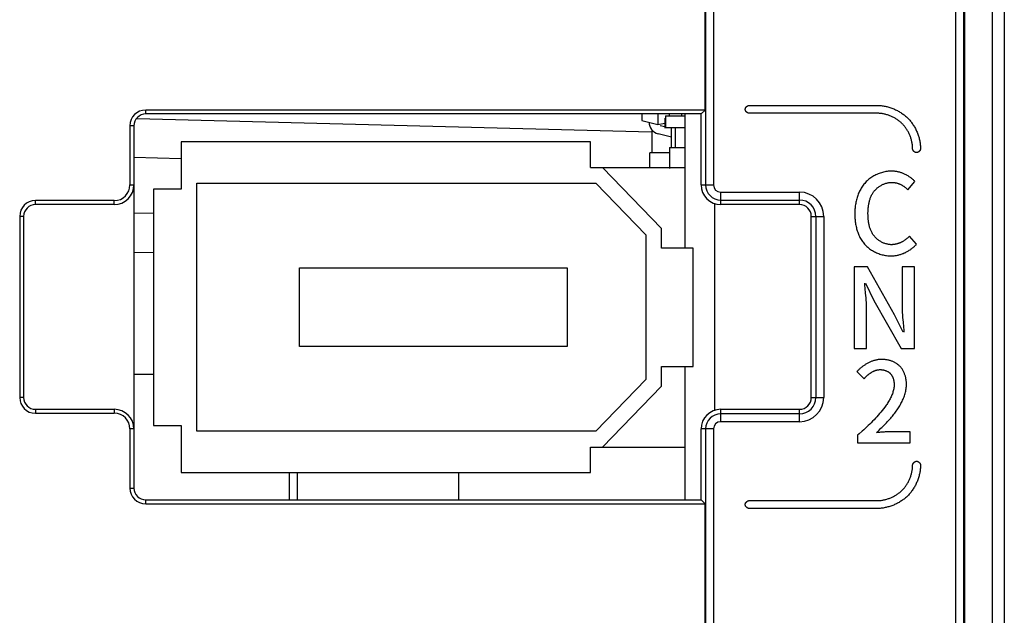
# Model space of a CAD drawing. Header units: millimetres. Extents: x -425 to 2012, y -1195 to -374.
# Tile 20 of 44: x 1222 to 1247, y -748 to -733. Entities that reach past the tile are written whole.
import ezdxf

# ---------------------------------------------------------------- set-up
doc = ezdxf.new("R2010")
doc.units = ezdxf.units.MM
doc.header["$LTSCALE"] = 30.734
doc.layers.get('0').update_dxf_attribs({"linetype": 'CONTINUOUS'})

msp = doc.modelspace()

# ---------------------------------------------------------------- linework, layer by layer
at = {"color": 7, "linetype": 'Continuous'}
for p, q in [((1247.198, -763.181), (1247.198, -593.181)), ((1247.498, -593.481), (1247.498, -762.881)), ((1246.27, -762.493), (1246.27, -626.658)), ((1246.47, -762.49), (1246.47, -626.658)), ((1246.498, -762.528), (1246.498, -626.63)), ((1239.914, -631.565), (1239.914, -737.131)), ((1240.114, -631.565), (1240.114, -737.131)), ((1239.9, -735.23), (1239.9, -732.196)), ((1239.9, -735.23), (1225.698, -735.23)), ((1225.698, -735.331), (1225.698, -735.23)), ((1239.798, -735.331), (1239.9, -735.23)), ((1241.02, -735.113), (1244.27, -735.113)), ((1225.469, -735.442), (1238.543, -735.784)), ((1239.798, -735.331), (1225.698, -735.331)), ((1238.298, -735.331), (1238.298, -735.494)), ((1238.298, -735.494), (1238.698, -735.594)), ((1238.698, -735.319), (1238.698, -735.594)), ((1238.878, -735.439), (1238.878, -735.689)), ((1238.898, -735.379), (1239.398, -735.379)), ((1238.898, -735.379), (1238.898, -735.679)), ((1238.998, -735.379), (1238.998, -735.331)), ((1239.298, -735.331), (1239.298, -735.379)), ((1239.398, -738.74), (1239.398, -735.331)), ((1239.798, -737.131), (1239.798, -735.331)), ((1244.27, -735.313), (1241.02, -735.313)), ((1225.398, -735.631), (1225.297, -735.631)), ((1225.297, -735.631), (1225.297, -737.131)), ((1225.398, -735.631), (1225.398, -744.831)), ((1238.548, -735.733), (1238.548, -736.316)), ((1238.698, -735.594), (1238.879, -735.564)), ((1238.76, -735.619), (1238.878, -735.648)), ((1239.398, -735.679), (1238.898, -735.679)), ((1239.048, -736.166), (1239.048, -735.689)), ((1239.148, -736.166), (1239.148, -735.689)), ((1239.048, -735.916), (1238.708, -735.833)), ((1236.988, -736.04), (1226.598, -736.04)), ((1226.598, -736.04), (1226.598, -737.24)), ((1236.988, -736.69), (1236.988, -736.04)), ((1238.998, -736.182), (1239.398, -736.182)), ((1238.998, -736.182), (1238.998, -736.711)), ((1226.598, -736.471), (1225.398, -736.44)), ((1238.998, -736.316), (1238.498, -736.316)), ((1238.498, -736.69), (1238.498, -736.316)), ((1236.988, -736.69), (1239.398, -736.69)), ((1237.298, -736.69), (1238.798, -738.24)), ((1225.297, -737.131), (1225.398, -737.131)), ((1226.598, -737.24), (1225.898, -737.24)), ((1225.898, -737.24), (1225.898, -743.24)), ((1226.998, -737.09), (1237.129, -737.09)), ((1226.998, -743.39), (1226.998, -737.09)), ((1238.398, -738.402), (1237.129, -737.09)), ((1239.798, -737.131), (1240.114, -737.131)), ((1245.05, -737.253), (1245.228, -737.044)), ((1224.898, -737.53), (1222.898, -737.53)), ((1222.898, -737.631), (1222.898, -737.53)), ((1224.898, -737.631), (1224.898, -737.53)), ((1240.298, -737.316), (1242.298, -737.316)), ((1240.298, -737.631), (1240.298, -737.316)), ((1240.298, -737.516), (1242.298, -737.516)), ((1242.298, -737.631), (1242.298, -737.316)), ((1224.898, -737.631), (1222.898, -737.631)), ((1240.148, -742.854), (1240.148, -737.608)), ((1242.298, -737.631), (1240.298, -737.631)), ((1222.598, -737.931), (1222.497, -737.931)), ((1222.497, -737.931), (1222.497, -742.531)), ((1222.598, -737.931), (1222.598, -742.531)), ((1225.398, -737.853), (1225.898, -737.84)), ((1242.598, -737.931), (1242.914, -737.931)), ((1242.598, -742.531), (1242.598, -737.931)), ((1242.714, -737.931), (1242.714, -742.531)), ((1242.914, -737.931), (1242.914, -742.531)), ((1238.798, -738.74), (1238.798, -738.24)), ((1238.398, -738.402), (1238.398, -742.078)), ((1245.27, -738.636), (1245.095, -738.43)), ((1239.598, -738.74), (1238.798, -738.74)), ((1239.598, -741.74), (1239.598, -738.74)), ((1225.898, -738.845), (1225.398, -738.858)), ((1229.598, -739.24), (1236.398, -739.24)), ((1229.598, -741.24), (1229.598, -739.24)), ((1236.398, -739.24), (1236.398, -741.24)), ((1244.026, -739.212), (1243.69, -739.212)), ((1243.69, -739.212), (1243.69, -741.289)), ((1244.714, -740.432), (1244.026, -739.212)), ((1245.214, -739.212), (1244.903, -739.212)), ((1244.903, -739.212), (1244.903, -740.18)), ((1245.214, -741.289), (1245.214, -739.212)), ((1243.972, -739.63), (1244.189, -740.065)), ((1244.189, -740.065), (1244.878, -741.289)), ((1244, -741.289), (1244, -740.31)), ((1244.932, -740.872), (1244.714, -740.432)), ((1244.926, -740.628), (1244.943, -740.831)), ((1244.943, -740.831), (1244.946, -740.872)), ((1236.398, -741.24), (1229.598, -741.24)), ((1243.69, -741.289), (1244, -741.289)), ((1244.878, -741.289), (1245.214, -741.289)), ((1238.798, -741.74), (1239.598, -741.74)), ((1238.798, -742.24), (1238.798, -741.74)), ((1239.398, -745.131), (1239.398, -741.74)), ((1225.398, -741.94), (1225.898, -741.94)), ((1243.755, -741.874), (1243.938, -742.055)), ((1237.129, -743.39), (1238.398, -742.078)), ((1238.798, -742.24), (1237.298, -743.79)), ((1222.598, -742.531), (1222.497, -742.531)), ((1242.598, -742.531), (1242.914, -742.531)), ((1222.898, -742.831), (1224.898, -742.831)), ((1222.898, -742.831), (1222.898, -742.932)), ((1222.898, -742.932), (1224.898, -742.932)), ((1224.898, -742.831), (1224.898, -742.932)), ((1240.298, -742.831), (1242.298, -742.831)), ((1240.298, -743.146), (1240.298, -742.831)), ((1242.298, -742.946), (1240.298, -742.946)), ((1242.298, -743.146), (1242.298, -742.831)), ((1225.898, -743.24), (1226.598, -743.24)), ((1226.598, -743.24), (1226.598, -744.44)), ((1242.298, -743.146), (1240.298, -743.146)), ((1225.398, -743.331), (1225.297, -743.331)), ((1225.297, -743.331), (1225.297, -744.831)), ((1237.129, -743.39), (1226.998, -743.39)), ((1240.114, -743.331), (1239.798, -743.331)), ((1239.798, -745.131), (1239.798, -743.331)), ((1239.914, -743.331), (1239.914, -748.883)), ((1240.114, -743.331), (1240.114, -748.883)), ((1243.772, -743.491), (1243.772, -743.68)), ((1244.322, -743.359), (1244.367, -743.314)), ((1245.112, -743.404), (1244.593, -743.404)), ((1245.112, -743.68), (1245.112, -743.404)), ((1243.772, -743.68), (1245.112, -743.68)), ((1236.988, -743.79), (1239.398, -743.79)), ((1236.988, -744.44), (1236.988, -743.79)), ((1226.598, -744.44), (1236.988, -744.44)), ((1229.348, -745.131), (1229.348, -744.44)), ((1229.548, -745.131), (1229.548, -744.44)), ((1233.648, -745.131), (1233.648, -744.44)), ((1225.297, -744.831), (1225.398, -744.831)), ((1225.698, -745.131), (1239.798, -745.131)), ((1225.698, -745.232), (1225.698, -745.131)), ((1225.698, -745.232), (1239.9, -745.232)), ((1239.798, -745.131), (1239.9, -745.232)), ((1239.9, -748.911), (1239.9, -745.232)), ((1241.02, -745.149), (1244.27, -745.149)), ((1244.27, -745.349), (1241.02, -745.349))]:
    msp.add_line(p, q, dxfattribs=at)
for points in [[(1240.92, -735.213), (1240.92, -735.21), (1240.921, -735.207), (1240.921, -735.205), (1240.921, -735.202), (1240.922, -735.199), (1240.922, -735.197), (1240.923, -735.194), (1240.924, -735.192), (1240.925, -735.189), (1240.925, -735.186), (1240.926, -735.184), (1240.928, -735.181), (1240.929, -735.178), (1240.93, -735.176), (1240.931, -735.173), (1240.933, -735.171), (1240.934, -735.168), (1240.936, -735.166), (1240.937, -735.163), (1240.939, -735.161), (1240.941, -735.158), (1240.943, -735.156), (1240.945, -735.154), (1240.947, -735.152), (1240.949, -735.149), (1240.951, -735.147), (1240.953, -735.145), (1240.955, -735.143), (1240.957, -735.141), (1240.959, -735.139), (1240.962, -735.137), (1240.964, -735.135), (1240.966, -735.133), (1240.969, -735.131), (1240.971, -735.13), (1240.974, -735.128), (1240.976, -735.127), (1240.978, -735.125), (1240.981, -735.124), (1240.984, -735.122), (1240.986, -735.121), (1240.989, -735.12), (1240.991, -735.119), (1240.994, -735.118), (1240.997, -735.117), (1240.999, -735.116), (1241.002, -735.115), (1241.005, -735.115), (1241.007, -735.114), (1241.01, -735.113), (1241.012, -735.113), (1241.015, -735.113), (1241.018, -735.113), (1241.02, -735.113)], [(1241.02, -735.313), (1241.018, -735.313), (1241.015, -735.312), (1241.012, -735.312), (1241.01, -735.312), (1241.007, -735.311), (1241.005, -735.311), (1241.002, -735.31), (1240.999, -735.309), (1240.997, -735.309), (1240.994, -735.308), (1240.991, -735.307), (1240.989, -735.305), (1240.986, -735.304), (1240.984, -735.303), (1240.981, -735.302), (1240.978, -735.3), (1240.976, -735.299), (1240.974, -735.297), (1240.971, -735.296), (1240.969, -735.294), (1240.966, -735.292), (1240.964, -735.29), (1240.962, -735.288), (1240.959, -735.286), (1240.957, -735.284), (1240.955, -735.282), (1240.953, -735.28), (1240.951, -735.278), (1240.949, -735.276), (1240.947, -735.274), (1240.945, -735.271), (1240.943, -735.269), (1240.941, -735.267), (1240.939, -735.264), (1240.937, -735.262), (1240.936, -735.26), (1240.934, -735.257), (1240.933, -735.255), (1240.931, -735.252), (1240.93, -735.249), (1240.929, -735.247), (1240.928, -735.244), (1240.926, -735.242), (1240.925, -735.239), (1240.925, -735.236), (1240.924, -735.234), (1240.923, -735.231), (1240.922, -735.228), (1240.922, -735.226), (1240.921, -735.223), (1240.921, -735.221), (1240.921, -735.218), (1240.92, -735.215), (1240.92, -735.213)], [(1244.27, -735.113), (1244.295, -735.113), (1244.32, -735.114), (1244.345, -735.116), (1244.37, -735.118), (1244.395, -735.121), (1244.42, -735.124), (1244.445, -735.128), (1244.47, -735.133), (1244.495, -735.138), (1244.519, -735.144), (1244.544, -735.15), (1244.569, -735.157), (1244.593, -735.165), (1244.618, -735.173), (1244.642, -735.181), (1244.666, -735.19), (1244.69, -735.2), (1244.713, -735.21), (1244.737, -735.221), (1244.76, -735.232), (1244.783, -735.243), (1244.805, -735.255), (1244.827, -735.268), (1244.849, -735.281), (1244.871, -735.295), (1244.892, -735.309), (1244.913, -735.323), (1244.934, -735.338), (1244.954, -735.353), (1244.973, -735.369), (1244.992, -735.385), (1245.011, -735.402), (1245.029, -735.418), (1245.047, -735.436)], [(1244.906, -735.577), (1244.891, -735.563), (1244.877, -735.549), (1244.861, -735.535), (1244.846, -735.522), (1244.829, -735.509), (1244.813, -735.497), (1244.796, -735.485), (1244.779, -735.473), (1244.762, -735.461), (1244.744, -735.45), (1244.726, -735.44), (1244.708, -735.429), (1244.69, -735.419), (1244.671, -735.41), (1244.652, -735.401), (1244.633, -735.392), (1244.613, -735.384), (1244.594, -735.376), (1244.574, -735.369), (1244.555, -735.362), (1244.535, -735.355), (1244.515, -735.349), (1244.494, -735.343), (1244.474, -735.338), (1244.454, -735.333), (1244.434, -735.329), (1244.413, -735.325), (1244.393, -735.322), (1244.372, -735.319), (1244.352, -735.317), (1244.331, -735.315), (1244.311, -735.314), (1244.291, -735.313), (1244.27, -735.313)], [(1245.047, -735.436), (1245.065, -735.453), (1245.081, -735.472), (1245.098, -735.49), (1245.114, -735.51), (1245.13, -735.529), (1245.145, -735.549), (1245.16, -735.57), (1245.174, -735.591), (1245.188, -735.612), (1245.202, -735.634), (1245.215, -735.655), (1245.228, -735.678), (1245.24, -735.7), (1245.251, -735.723), (1245.262, -735.746), (1245.273, -735.77), (1245.283, -735.793), (1245.293, -735.817), (1245.302, -735.841), (1245.311, -735.865), (1245.319, -735.89), (1245.326, -735.914), (1245.333, -735.939), (1245.339, -735.964), (1245.345, -735.988), (1245.35, -736.013), (1245.355, -736.038), (1245.359, -736.063), (1245.362, -736.088), (1245.365, -736.113), (1245.368, -736.138), (1245.369, -736.163), (1245.37, -736.188), (1245.37, -736.213)], [(1245.17, -736.213), (1245.17, -736.192), (1245.169, -736.172), (1245.168, -736.152), (1245.166, -736.131), (1245.164, -736.111), (1245.161, -736.09), (1245.158, -736.07), (1245.154, -736.049), (1245.15, -736.029), (1245.145, -736.009), (1245.14, -735.989), (1245.134, -735.968), (1245.128, -735.948), (1245.121, -735.929), (1245.114, -735.909), (1245.107, -735.889), (1245.099, -735.87), (1245.091, -735.85), (1245.082, -735.831), (1245.073, -735.812), (1245.063, -735.794), (1245.053, -735.775), (1245.043, -735.757), (1245.032, -735.739), (1245.021, -735.721), (1245.01, -735.704), (1244.998, -735.687), (1244.986, -735.67), (1244.974, -735.654), (1244.961, -735.637), (1244.948, -735.622), (1244.934, -735.606), (1244.92, -735.591), (1244.906, -735.577)], [(1245.27, -736.313), (1245.268, -736.313), (1245.265, -736.312), (1245.262, -736.312), (1245.26, -736.312), (1245.257, -736.311), (1245.255, -736.311), (1245.252, -736.31), (1245.249, -736.309), (1245.247, -736.309), (1245.244, -736.308), (1245.241, -736.307), (1245.239, -736.305), (1245.236, -736.304), (1245.234, -736.303), (1245.231, -736.302), (1245.228, -736.3), (1245.226, -736.299), (1245.224, -736.297), (1245.221, -736.296), (1245.219, -736.294), (1245.216, -736.292), (1245.214, -736.29), (1245.212, -736.288), (1245.209, -736.286), (1245.207, -736.284), (1245.205, -736.282), (1245.203, -736.28), (1245.201, -736.278), (1245.199, -736.276), (1245.197, -736.274), (1245.195, -736.271), (1245.193, -736.269), (1245.191, -736.267), (1245.189, -736.264), (1245.187, -736.262), (1245.186, -736.26), (1245.184, -736.257), (1245.183, -736.255), (1245.181, -736.252), (1245.18, -736.249), (1245.179, -736.247), (1245.178, -736.244), (1245.176, -736.242), (1245.175, -736.239), (1245.175, -736.236), (1245.174, -736.234), (1245.173, -736.231), (1245.172, -736.228), (1245.172, -736.226), (1245.171, -736.223), (1245.171, -736.221), (1245.171, -736.218), (1245.17, -736.215), (1245.17, -736.213)], [(1245.37, -736.213), (1245.37, -736.215), (1245.37, -736.218), (1245.37, -736.221), (1245.37, -736.223), (1245.369, -736.226), (1245.369, -736.228), (1245.368, -736.231), (1245.367, -736.234), (1245.366, -736.236), (1245.365, -736.239), (1245.364, -736.242), (1245.363, -736.244), (1245.362, -736.247), (1245.361, -736.249), (1245.359, -736.252), (1245.358, -736.255), (1245.356, -736.257), (1245.355, -736.26), (1245.353, -736.262), (1245.352, -736.264), (1245.35, -736.267), (1245.348, -736.269), (1245.346, -736.271), (1245.344, -736.274), (1245.342, -736.276), (1245.34, -736.278), (1245.338, -736.28), (1245.336, -736.282), (1245.334, -736.284), (1245.331, -736.286), (1245.329, -736.288), (1245.327, -736.29), (1245.325, -736.292), (1245.322, -736.294), (1245.32, -736.296), (1245.317, -736.297), (1245.315, -736.299), (1245.312, -736.3), (1245.31, -736.302), (1245.307, -736.303), (1245.305, -736.304), (1245.302, -736.305), (1245.299, -736.307), (1245.297, -736.308), (1245.294, -736.309), (1245.292, -736.309), (1245.289, -736.31), (1245.286, -736.311), (1245.284, -736.311), (1245.281, -736.312), (1245.278, -736.312), (1245.276, -736.312), (1245.273, -736.313), (1245.27, -736.313)], [(1244.638, -736.782), (1244.609, -736.782), (1244.58, -736.784), (1244.551, -736.786), (1244.522, -736.79), (1244.492, -736.794), (1244.463, -736.8), (1244.434, -736.806), (1244.405, -736.814), (1244.377, -736.822), (1244.348, -736.831), (1244.32, -736.841), (1244.292, -736.852), (1244.264, -736.864), (1244.237, -736.877), (1244.21, -736.891), (1244.184, -736.905), (1244.158, -736.92), (1244.132, -736.936), (1244.108, -736.953), (1244.083, -736.971), (1244.06, -736.989), (1244.037, -737.008), (1244.015, -737.028), (1243.993, -737.048), (1243.973, -737.07), (1243.953, -737.092), (1243.934, -737.114), (1243.916, -737.138), (1243.899, -737.161), (1243.882, -737.186), (1243.867, -737.211), (1243.852, -737.236), (1243.838, -737.262), (1243.824, -737.289), (1243.812, -737.316), (1243.8, -737.343), (1243.789, -737.371), (1243.778, -737.398), (1243.769, -737.427), (1243.76, -737.455), (1243.751, -737.484), (1243.744, -737.513), (1243.737, -737.542), (1243.73, -737.571), (1243.725, -737.601), (1243.72, -737.63), (1243.715, -737.66), (1243.712, -737.689), (1243.708, -737.719), (1243.706, -737.748), (1243.704, -737.778), (1243.702, -737.807), (1243.702, -737.837), (1243.701, -737.866)], [(1245.228, -737.044), (1245.215, -737.031), (1245.202, -737.018), (1245.189, -737.005), (1245.175, -736.992), (1245.161, -736.98), (1245.146, -736.968), (1245.131, -736.956), (1245.116, -736.945), (1245.101, -736.934), (1245.085, -736.923), (1245.069, -736.913), (1245.053, -736.903), (1245.036, -736.893), (1245.02, -736.883), (1245.003, -736.874), (1244.985, -736.866), (1244.968, -736.858), (1244.95, -736.85), (1244.933, -736.842), (1244.915, -736.835), (1244.897, -736.829), (1244.879, -736.822), (1244.861, -736.817), (1244.842, -736.811), (1244.824, -736.806), (1244.805, -736.802), (1244.787, -736.798), (1244.768, -736.794), (1244.75, -736.791), (1244.731, -736.788), (1244.712, -736.786), (1244.694, -736.784), (1244.675, -736.783), (1244.657, -736.782), (1244.638, -736.782)], [(1244.037, -737.854), (1244.037, -737.834), (1244.038, -737.814), (1244.038, -737.794), (1244.039, -737.773), (1244.04, -737.753), (1244.042, -737.732), (1244.044, -737.712), (1244.046, -737.691), (1244.049, -737.671), (1244.052, -737.65), (1244.055, -737.63), (1244.059, -737.61), (1244.063, -737.589), (1244.067, -737.569), (1244.072, -737.549), (1244.077, -737.53), (1244.083, -737.51), (1244.09, -737.49), (1244.096, -737.471), (1244.104, -737.452), (1244.111, -737.433), (1244.12, -737.415), (1244.128, -737.396), (1244.138, -737.378), (1244.148, -737.361), (1244.158, -737.343), (1244.169, -737.326), (1244.181, -737.31), (1244.193, -737.293), (1244.206, -737.278), (1244.219, -737.263), (1244.232, -737.249), (1244.245, -737.236), (1244.26, -737.222), (1244.274, -737.21), (1244.289, -737.197), (1244.305, -737.186), (1244.32, -737.174), (1244.336, -737.163), (1244.353, -737.153), (1244.37, -737.143), (1244.387, -737.134), (1244.404, -737.125), (1244.422, -737.117), (1244.44, -737.109), (1244.458, -737.102), (1244.476, -737.096), (1244.494, -737.09), (1244.513, -737.084), (1244.531, -737.08), (1244.55, -737.076), (1244.569, -737.073), (1244.588, -737.07), (1244.606, -737.068), (1244.625, -737.067), (1244.644, -737.067)], [(1244.644, -737.067), (1244.656, -737.067), (1244.668, -737.068), (1244.68, -737.068), (1244.692, -737.07), (1244.704, -737.071), (1244.716, -737.073), (1244.729, -737.075), (1244.741, -737.078), (1244.753, -737.08), (1244.765, -737.083), (1244.777, -737.087), (1244.788, -737.09), (1244.8, -737.094), (1244.812, -737.098), (1244.824, -737.103), (1244.835, -737.107), (1244.847, -737.112), (1244.858, -737.117), (1244.87, -737.123), (1244.881, -737.128), (1244.892, -737.134), (1244.903, -737.14), (1244.914, -737.147), (1244.925, -737.153), (1244.935, -737.16), (1244.946, -737.167), (1244.956, -737.174), (1244.966, -737.181), (1244.976, -737.188), (1244.986, -737.196), (1244.996, -737.204), (1245.006, -737.212), (1245.015, -737.22), (1245.024, -737.228), (1245.033, -737.236), (1245.042, -737.245), (1245.05, -737.253)], [(1243.701, -737.866), (1243.702, -737.894), (1243.702, -737.923), (1243.704, -737.953), (1243.706, -737.982), (1243.708, -738.011), (1243.711, -738.041), (1243.715, -738.07), (1243.719, -738.099), (1243.724, -738.129), (1243.729, -738.158), (1243.735, -738.187), (1243.742, -738.216), (1243.749, -738.245), (1243.757, -738.273), (1243.766, -738.302), (1243.776, -738.33), (1243.786, -738.357), (1243.797, -738.385), (1243.808, -738.412), (1243.821, -738.439), (1243.834, -738.465), (1243.848, -738.491), (1243.862, -738.516), (1243.878, -738.541), (1243.894, -738.565), (1243.911, -738.588), (1243.929, -738.611), (1243.947, -738.634), (1243.967, -738.655), (1243.987, -738.676), (1244.008, -738.696), (1244.03, -738.716), (1244.053, -738.734), (1244.076, -738.752), (1244.1, -738.77), (1244.124, -738.786), (1244.149, -738.801), (1244.175, -738.816), (1244.201, -738.83), (1244.228, -738.843), (1244.255, -738.856), (1244.282, -738.867), (1244.31, -738.878), (1244.338, -738.888), (1244.366, -738.897), (1244.394, -738.905), (1244.423, -738.912), (1244.451, -738.918), (1244.48, -738.923), (1244.509, -738.927), (1244.538, -738.931), (1244.567, -738.933), (1244.595, -738.935), (1244.624, -738.935)], [(1244.635, -738.65), (1244.617, -738.65), (1244.598, -738.649), (1244.579, -738.647), (1244.56, -738.644), (1244.542, -738.641), (1244.523, -738.637), (1244.504, -738.632), (1244.486, -738.627), (1244.467, -738.621), (1244.449, -738.615), (1244.431, -738.608), (1244.413, -738.6), (1244.396, -738.591), (1244.378, -738.583), (1244.361, -738.573), (1244.344, -738.563), (1244.328, -738.553), (1244.312, -738.542), (1244.296, -738.53), (1244.281, -738.518), (1244.266, -738.506), (1244.251, -738.493), (1244.237, -738.48), (1244.224, -738.466), (1244.211, -738.452), (1244.199, -738.437), (1244.186, -738.421), (1244.174, -738.405), (1244.162, -738.388), (1244.151, -738.371), (1244.141, -738.353), (1244.132, -738.335), (1244.123, -738.317), (1244.114, -738.299), (1244.106, -738.28), (1244.099, -738.261), (1244.092, -738.241), (1244.085, -738.222), (1244.079, -738.202), (1244.074, -738.182), (1244.069, -738.162), (1244.064, -738.142), (1244.06, -738.122), (1244.056, -738.101), (1244.053, -738.081), (1244.05, -738.06), (1244.047, -738.039), (1244.045, -738.019), (1244.043, -737.998), (1244.041, -737.977), (1244.04, -737.957), (1244.039, -737.936), (1244.038, -737.915), (1244.038, -737.895), (1244.037, -737.875), (1244.037, -737.854)], [(1245.095, -738.43), (1245.086, -738.44), (1245.077, -738.45), (1245.067, -738.459), (1245.057, -738.469), (1245.047, -738.478), (1245.037, -738.487), (1245.026, -738.496), (1245.015, -738.505), (1245.005, -738.513), (1244.993, -738.521), (1244.982, -738.53), (1244.971, -738.538), (1244.959, -738.545), (1244.947, -738.553), (1244.935, -738.56), (1244.923, -738.567), (1244.911, -738.574), (1244.899, -738.581), (1244.886, -738.587), (1244.873, -738.593), (1244.861, -738.599), (1244.848, -738.605), (1244.835, -738.61), (1244.822, -738.615), (1244.809, -738.619), (1244.796, -738.624), (1244.783, -738.628), (1244.769, -738.632), (1244.756, -738.635), (1244.743, -738.638), (1244.729, -738.641), (1244.716, -738.643), (1244.703, -738.645), (1244.689, -738.647), (1244.676, -738.648), (1244.662, -738.649), (1244.649, -738.65), (1244.635, -738.65)], [(1244.624, -738.935), (1244.644, -738.935), (1244.664, -738.934), (1244.684, -738.933), (1244.704, -738.931), (1244.724, -738.928), (1244.744, -738.926), (1244.764, -738.922), (1244.783, -738.918), (1244.803, -738.914), (1244.823, -738.909), (1244.843, -738.903), (1244.863, -738.898), (1244.882, -738.891), (1244.902, -738.884), (1244.921, -738.877), (1244.94, -738.87), (1244.959, -738.861), (1244.978, -738.853), (1244.997, -738.844), (1245.015, -738.835), (1245.033, -738.825), (1245.051, -738.815), (1245.069, -738.804), (1245.086, -738.793), (1245.104, -738.782), (1245.121, -738.77), (1245.137, -738.758), (1245.153, -738.746), (1245.169, -738.733), (1245.185, -738.72), (1245.2, -738.707), (1245.215, -738.694), (1245.23, -738.68), (1245.244, -738.665), (1245.257, -738.651), (1245.27, -738.636)], [(1243.978, -739.87), (1243.961, -739.67), (1243.958, -739.63)], [(1244, -740.31), (1244, -740.27), (1243.999, -740.23), (1243.998, -740.19), (1243.997, -740.15), (1243.995, -740.11), (1243.993, -740.07), (1243.99, -740.03), (1243.987, -739.99), (1243.984, -739.95), (1243.978, -739.87)], [(1244.903, -740.18), (1244.904, -740.221), (1244.904, -740.262), (1244.906, -740.303), (1244.907, -740.343), (1244.909, -740.384), (1244.911, -740.425), (1244.914, -740.465), (1244.916, -740.506), (1244.919, -740.547), (1244.926, -740.628)], [(1244.387, -741.564), (1244.369, -741.564), (1244.351, -741.565), (1244.333, -741.566), (1244.315, -741.568), (1244.297, -741.57), (1244.279, -741.573), (1244.261, -741.576), (1244.243, -741.58), (1244.225, -741.584), (1244.207, -741.589), (1244.189, -741.594), (1244.172, -741.6), (1244.154, -741.606), (1244.137, -741.612), (1244.119, -741.619), (1244.102, -741.626), (1244.085, -741.634), (1244.068, -741.642), (1244.051, -741.65), (1244.034, -741.659), (1244.018, -741.668), (1244.001, -741.677), (1243.985, -741.687), (1243.969, -741.696), (1243.953, -741.707), (1243.937, -741.717), (1243.922, -741.728), (1243.907, -741.739), (1243.892, -741.75), (1243.877, -741.762), (1243.862, -741.773), (1243.848, -741.785), (1243.834, -741.797), (1243.82, -741.81), (1243.806, -741.822), (1243.793, -741.835), (1243.78, -741.848), (1243.767, -741.861), (1243.755, -741.874)], [(1245.013, -742.187), (1245.013, -742.169), (1245.013, -742.151), (1245.011, -742.133), (1245.01, -742.115), (1245.008, -742.097), (1245.005, -742.079), (1245.002, -742.06), (1244.999, -742.042), (1244.995, -742.024), (1244.991, -742.006), (1244.986, -741.988), (1244.98, -741.97), (1244.975, -741.953), (1244.968, -741.935), (1244.962, -741.918), (1244.954, -741.901), (1244.947, -741.884), (1244.939, -741.868), (1244.93, -741.851), (1244.921, -741.835), (1244.911, -741.82), (1244.901, -741.805), (1244.89, -741.79), (1244.879, -741.775), (1244.868, -741.761), (1244.856, -741.748), (1244.843, -741.735), (1244.83, -741.723), (1244.817, -741.711), (1244.804, -741.699), (1244.79, -741.689), (1244.775, -741.678), (1244.761, -741.668), (1244.746, -741.659), (1244.73, -741.65), (1244.715, -741.641), (1244.699, -741.633), (1244.682, -741.626), (1244.666, -741.619), (1244.649, -741.612), (1244.632, -741.606), (1244.615, -741.6), (1244.598, -741.594), (1244.581, -741.589), (1244.563, -741.585), (1244.546, -741.581), (1244.528, -741.577), (1244.51, -741.574), (1244.493, -741.571), (1244.475, -741.569), (1244.457, -741.567), (1244.44, -741.566), (1244.422, -741.564), (1244.404, -741.564), (1244.387, -741.564)], [(1243.938, -742.055), (1243.946, -742.046), (1243.953, -742.038), (1243.96, -742.03), (1243.968, -742.022), (1243.976, -742.014), (1243.984, -742.006), (1243.992, -741.998), (1244, -741.99), (1244.009, -741.982), (1244.017, -741.974), (1244.026, -741.967), (1244.034, -741.959), (1244.043, -741.952), (1244.052, -741.945), (1244.061, -741.937), (1244.07, -741.93), (1244.08, -741.923), (1244.089, -741.917), (1244.099, -741.91), (1244.108, -741.904), (1244.118, -741.898), (1244.128, -741.892), (1244.137, -741.886), (1244.147, -741.88), (1244.157, -741.875), (1244.167, -741.87), (1244.177, -741.865), (1244.188, -741.86), (1244.198, -741.856), (1244.208, -741.851), (1244.219, -741.847), (1244.229, -741.844), (1244.24, -741.84), (1244.25, -741.837), (1244.261, -741.834), (1244.272, -741.832), (1244.282, -741.83), (1244.293, -741.828), (1244.304, -741.826), (1244.315, -741.825), (1244.326, -741.824), (1244.337, -741.824), (1244.347, -741.823)], [(1244.347, -741.823), (1244.358, -741.823), (1244.368, -741.824), (1244.378, -741.825), (1244.388, -741.826), (1244.399, -741.827), (1244.409, -741.828), (1244.419, -741.83), (1244.43, -741.832), (1244.44, -741.834), (1244.45, -741.837), (1244.46, -741.84), (1244.471, -741.843), (1244.481, -741.846), (1244.49, -741.85), (1244.5, -741.854), (1244.51, -741.858), (1244.519, -741.863), (1244.529, -741.867), (1244.538, -741.872), (1244.547, -741.878), (1244.556, -741.883), (1244.564, -741.889), (1244.573, -741.895), (1244.581, -741.901), (1244.589, -741.908), (1244.596, -741.915), (1244.604, -741.922), (1244.611, -741.929), (1244.617, -741.937), (1244.624, -741.944), (1244.63, -741.952), (1244.635, -741.961), (1244.641, -741.969), (1244.646, -741.978), (1244.651, -741.987), (1244.656, -741.996), (1244.66, -742.005), (1244.664, -742.014), (1244.668, -742.023), (1244.672, -742.033), (1244.675, -742.043), (1244.679, -742.052), (1244.682, -742.062), (1244.684, -742.072), (1244.687, -742.082), (1244.689, -742.092), (1244.691, -742.103), (1244.693, -742.113), (1244.694, -742.123), (1244.696, -742.133), (1244.697, -742.143), (1244.698, -742.154), (1244.699, -742.164), (1244.699, -742.174), (1244.7, -742.184), (1244.7, -742.194), (1244.7, -742.204)], [(1244.7, -742.204), (1244.7, -742.231), (1244.698, -742.258), (1244.695, -742.284), (1244.691, -742.31), (1244.686, -742.336), (1244.68, -742.362), (1244.672, -742.388), (1244.664, -742.413), (1244.656, -742.439), (1244.646, -742.464), (1244.635, -742.489), (1244.624, -742.514), (1244.612, -742.538), (1244.6, -742.563), (1244.586, -742.587), (1244.573, -742.611), (1244.559, -742.635), (1244.544, -742.658), (1244.529, -742.682), (1244.514, -742.705), (1244.498, -742.728), (1244.482, -742.75), (1244.466, -742.773), (1244.433, -742.816), (1244.4, -742.858), (1244.367, -742.9), (1244.333, -742.941), (1244.298, -742.981), (1244.263, -743.02), (1244.227, -743.059), (1244.191, -743.097), (1244.155, -743.135), (1244.118, -743.172), (1244.08, -743.208), (1244.043, -743.245), (1244.005, -743.28), (1243.967, -743.316), (1243.928, -743.351), (1243.889, -743.387)], [(1244.367, -743.314), (1244.39, -743.292), (1244.413, -743.269), (1244.436, -743.246), (1244.459, -743.223), (1244.481, -743.199), (1244.504, -743.175), (1244.526, -743.152), (1244.548, -743.127), (1244.57, -743.103), (1244.592, -743.079), (1244.614, -743.054), (1244.635, -743.029), (1244.656, -743.004), (1244.677, -742.978), (1244.697, -742.953), (1244.717, -742.927), (1244.737, -742.901), (1244.756, -742.875), (1244.774, -742.848), (1244.792, -742.822), (1244.81, -742.795), (1244.827, -742.768), (1244.844, -742.741), (1244.86, -742.713), (1244.875, -742.686), (1244.89, -742.658), (1244.904, -742.63), (1244.917, -742.602), (1244.929, -742.573), (1244.941, -742.545), (1244.952, -742.516), (1244.962, -742.487), (1244.972, -742.458), (1244.98, -742.429), (1244.988, -742.399), (1244.994, -742.369), (1245, -742.34), (1245.005, -742.309), (1245.009, -742.279), (1245.011, -742.249), (1245.013, -742.218), (1245.013, -742.187)], [(1243.889, -743.387), (1243.811, -743.456), (1243.772, -743.491)], [(1244.254, -743.424), (1244.277, -743.402), (1244.322, -743.359)], [(1244.593, -743.404), (1244.569, -743.404), (1244.545, -743.404), (1244.52, -743.405), (1244.496, -743.406), (1244.472, -743.407), (1244.448, -743.408), (1244.423, -743.409), (1244.399, -743.411), (1244.375, -743.413), (1244.351, -743.414), (1244.327, -743.416), (1244.303, -743.419), (1244.278, -743.421), (1244.254, -743.424)], [(1244.906, -744.885), (1244.92, -744.87), (1244.934, -744.855), (1244.947, -744.84), (1244.961, -744.824), (1244.973, -744.808), (1244.986, -744.792), (1244.998, -744.775), (1245.01, -744.758), (1245.021, -744.741), (1245.032, -744.723), (1245.043, -744.705), (1245.053, -744.687), (1245.063, -744.668), (1245.073, -744.65), (1245.082, -744.631), (1245.091, -744.612), (1245.099, -744.592), (1245.107, -744.573), (1245.114, -744.553), (1245.121, -744.533), (1245.128, -744.514), (1245.134, -744.494), (1245.14, -744.473), (1245.145, -744.453), (1245.15, -744.433), (1245.154, -744.413), (1245.158, -744.392), (1245.161, -744.372), (1245.164, -744.351), (1245.166, -744.331), (1245.168, -744.31), (1245.169, -744.29), (1245.17, -744.27), (1245.17, -744.249)], [(1245.37, -744.249), (1245.37, -744.274), (1245.369, -744.299), (1245.368, -744.324), (1245.365, -744.349), (1245.362, -744.374), (1245.359, -744.399), (1245.355, -744.424), (1245.35, -744.449), (1245.345, -744.474), (1245.339, -744.499), (1245.333, -744.523), (1245.326, -744.548), (1245.319, -744.572), (1245.31, -744.597), (1245.302, -744.621), (1245.293, -744.645), (1245.283, -744.669), (1245.273, -744.692), (1245.262, -744.716), (1245.251, -744.739), (1245.24, -744.762), (1245.228, -744.784), (1245.215, -744.806), (1245.202, -744.828), (1245.188, -744.85), (1245.174, -744.871), (1245.16, -744.892), (1245.145, -744.913), (1245.13, -744.933), (1245.114, -744.952), (1245.098, -744.972), (1245.082, -744.99), (1245.065, -745.009), (1245.047, -745.026)], [(1245.17, -744.249), (1245.17, -744.247), (1245.171, -744.244), (1245.171, -744.242), (1245.171, -744.239), (1245.172, -744.236), (1245.172, -744.234), (1245.173, -744.231), (1245.174, -744.228), (1245.175, -744.226), (1245.175, -744.223), (1245.176, -744.22), (1245.178, -744.218), (1245.179, -744.215), (1245.18, -744.213), (1245.181, -744.21), (1245.183, -744.208), (1245.184, -744.205), (1245.186, -744.203), (1245.187, -744.2), (1245.189, -744.198), (1245.191, -744.195), (1245.193, -744.193), (1245.195, -744.191), (1245.197, -744.188), (1245.199, -744.186), (1245.201, -744.184), (1245.203, -744.182), (1245.205, -744.18), (1245.207, -744.178), (1245.209, -744.176), (1245.212, -744.174), (1245.214, -744.172), (1245.216, -744.17), (1245.219, -744.168), (1245.221, -744.167), (1245.224, -744.165), (1245.226, -744.163), (1245.228, -744.162), (1245.231, -744.16), (1245.234, -744.159), (1245.236, -744.158), (1245.239, -744.157), (1245.241, -744.156), (1245.244, -744.155), (1245.247, -744.154), (1245.249, -744.153), (1245.252, -744.152), (1245.255, -744.151), (1245.257, -744.151), (1245.26, -744.15), (1245.262, -744.15), (1245.265, -744.15), (1245.268, -744.149), (1245.27, -744.149)], [(1245.27, -744.149), (1245.273, -744.149), (1245.276, -744.15), (1245.278, -744.15), (1245.281, -744.15), (1245.284, -744.151), (1245.286, -744.151), (1245.289, -744.152), (1245.292, -744.153), (1245.294, -744.154), (1245.297, -744.155), (1245.299, -744.156), (1245.302, -744.157), (1245.305, -744.158), (1245.307, -744.159), (1245.31, -744.16), (1245.312, -744.162), (1245.315, -744.163), (1245.317, -744.165), (1245.32, -744.167), (1245.322, -744.168), (1245.325, -744.17), (1245.327, -744.172), (1245.329, -744.174), (1245.331, -744.176), (1245.334, -744.178), (1245.336, -744.18), (1245.338, -744.182), (1245.34, -744.184), (1245.342, -744.186), (1245.344, -744.188), (1245.346, -744.191), (1245.348, -744.193), (1245.35, -744.195), (1245.352, -744.198), (1245.353, -744.2), (1245.355, -744.203), (1245.356, -744.205), (1245.358, -744.208), (1245.359, -744.21), (1245.361, -744.213), (1245.362, -744.215), (1245.363, -744.218), (1245.364, -744.22), (1245.365, -744.223), (1245.366, -744.226), (1245.367, -744.228), (1245.368, -744.231), (1245.369, -744.234), (1245.369, -744.236), (1245.37, -744.239), (1245.37, -744.242), (1245.37, -744.244), (1245.37, -744.247), (1245.37, -744.249)], [(1244.27, -745.149), (1244.291, -745.149), (1244.311, -745.148), (1244.331, -745.147), (1244.352, -745.145), (1244.372, -745.143), (1244.393, -745.14), (1244.413, -745.137), (1244.433, -745.133), (1244.454, -745.129), (1244.474, -745.124), (1244.494, -745.119), (1244.514, -745.113), (1244.535, -745.107), (1244.554, -745.1), (1244.574, -745.093), (1244.594, -745.086), (1244.613, -745.078), (1244.633, -745.07), (1244.652, -745.061), (1244.671, -745.052), (1244.689, -745.042), (1244.708, -745.032), (1244.726, -745.022), (1244.744, -745.011), (1244.762, -745), (1244.779, -744.989), (1244.796, -744.977), (1244.813, -744.965), (1244.829, -744.952), (1244.845, -744.94), (1244.861, -744.926), (1244.876, -744.913), (1244.891, -744.899), (1244.906, -744.885)], [(1245.047, -745.026), (1245.03, -745.044), (1245.011, -745.061), (1244.993, -745.077), (1244.973, -745.093), (1244.954, -745.109), (1244.934, -745.124), (1244.913, -745.139), (1244.892, -745.153), (1244.871, -745.167), (1244.849, -745.181), (1244.827, -745.194), (1244.805, -745.207), (1244.783, -745.219), (1244.76, -745.23), (1244.737, -745.241), (1244.713, -745.252), (1244.69, -745.262), (1244.666, -745.272), (1244.642, -745.281), (1244.618, -745.29), (1244.593, -745.298), (1244.569, -745.305), (1244.544, -745.312), (1244.519, -745.318), (1244.495, -745.324), (1244.47, -745.329), (1244.445, -745.334), (1244.42, -745.338), (1244.395, -745.342), (1244.37, -745.344), (1244.345, -745.347), (1244.32, -745.348), (1244.295, -745.349), (1244.27, -745.349)], [(1240.92, -745.249), (1240.92, -745.247), (1240.921, -745.244), (1240.921, -745.242), (1240.921, -745.239), (1240.922, -745.236), (1240.922, -745.234), (1240.923, -745.231), (1240.924, -745.228), (1240.925, -745.226), (1240.925, -745.223), (1240.926, -745.22), (1240.928, -745.218), (1240.929, -745.215), (1240.93, -745.213), (1240.931, -745.21), (1240.933, -745.208), (1240.934, -745.205), (1240.936, -745.203), (1240.937, -745.2), (1240.939, -745.198), (1240.941, -745.195), (1240.943, -745.193), (1240.945, -745.191), (1240.947, -745.188), (1240.949, -745.186), (1240.951, -745.184), (1240.953, -745.182), (1240.955, -745.18), (1240.957, -745.178), (1240.959, -745.176), (1240.962, -745.174), (1240.964, -745.172), (1240.966, -745.17), (1240.969, -745.168), (1240.971, -745.167), (1240.974, -745.165), (1240.976, -745.163), (1240.978, -745.162), (1240.981, -745.16), (1240.984, -745.159), (1240.986, -745.158), (1240.989, -745.157), (1240.991, -745.156), (1240.994, -745.155), (1240.997, -745.154), (1240.999, -745.153), (1241.002, -745.152), (1241.005, -745.151), (1241.007, -745.151), (1241.01, -745.15), (1241.012, -745.15), (1241.015, -745.15), (1241.018, -745.149), (1241.02, -745.149)], [(1241.02, -745.349), (1241.018, -745.349), (1241.015, -745.349), (1241.012, -745.349), (1241.01, -745.349), (1241.007, -745.348), (1241.005, -745.348), (1241.002, -745.347), (1240.999, -745.346), (1240.997, -745.345), (1240.994, -745.344), (1240.991, -745.343), (1240.989, -745.342), (1240.986, -745.341), (1240.984, -745.34), (1240.981, -745.338), (1240.978, -745.337), (1240.976, -745.336), (1240.974, -745.334), (1240.971, -745.332), (1240.969, -745.331), (1240.966, -745.329), (1240.964, -745.327), (1240.962, -745.325), (1240.959, -745.323), (1240.957, -745.321), (1240.955, -745.319), (1240.953, -745.317), (1240.951, -745.315), (1240.949, -745.313), (1240.947, -745.311), (1240.945, -745.308), (1240.943, -745.306), (1240.941, -745.304), (1240.939, -745.301), (1240.937, -745.299), (1240.936, -745.296), (1240.934, -745.294), (1240.933, -745.291), (1240.931, -745.289), (1240.93, -745.286), (1240.929, -745.284), (1240.928, -745.281), (1240.926, -745.278), (1240.925, -745.276), (1240.925, -745.273), (1240.924, -745.271), (1240.923, -745.268), (1240.922, -745.265), (1240.922, -745.263), (1240.921, -745.26), (1240.921, -745.257), (1240.921, -745.255), (1240.92, -745.252), (1240.92, -745.249)]]:
    msp.add_lwpolyline(points, dxfattribs=at)
for centre, radius, start, end in [((1225.698, -735.631), 0.401, 90, 180), ((1225.698, -735.631), 0.3, 90, 180), ((1238.778, -735.541), 0.3, 180, 256.3496), ((1224.898, -737.131), 0.5, 270, 360), ((1224.898, -737.131), 0.399, 270, 0), ((1240.298, -737.131), 0.5, 180, 270), ((1240.298, -737.131), 0.385, 180, 270), ((1240.298, -737.131), 0.185, 180, 270), ((1222.898, -737.931), 0.401, 90, 180), ((1242.298, -737.931), 0.615, 0, 90), ((1242.298, -737.931), 0.415, 0, 90), ((1222.898, -737.931), 0.3, 90, 180), ((1242.298, -737.931), 0.3, 0, 90), ((1222.898, -742.531), 0.401, 180, 270), ((1222.898, -742.531), 0.3, 180, 270), ((1242.298, -742.531), 0.615, 270, 0), ((1242.298, -742.531), 0.415, 270, 0), ((1242.298, -742.531), 0.3, 270, 0), ((1224.898, -743.331), 0.5, 0, 90), ((1224.898, -743.331), 0.399, 0, 90), ((1240.298, -743.331), 0.5, 90, 180), ((1240.298, -743.331), 0.385, 90, 180), ((1240.298, -743.331), 0.185, 90, 180), ((1225.698, -744.831), 0.401, 180, 270), ((1225.698, -744.831), 0.3, 180, 270)]:
    msp.add_arc(centre, radius, start, end, dxfattribs=at)

doc.saveas('drawing.dxf')
